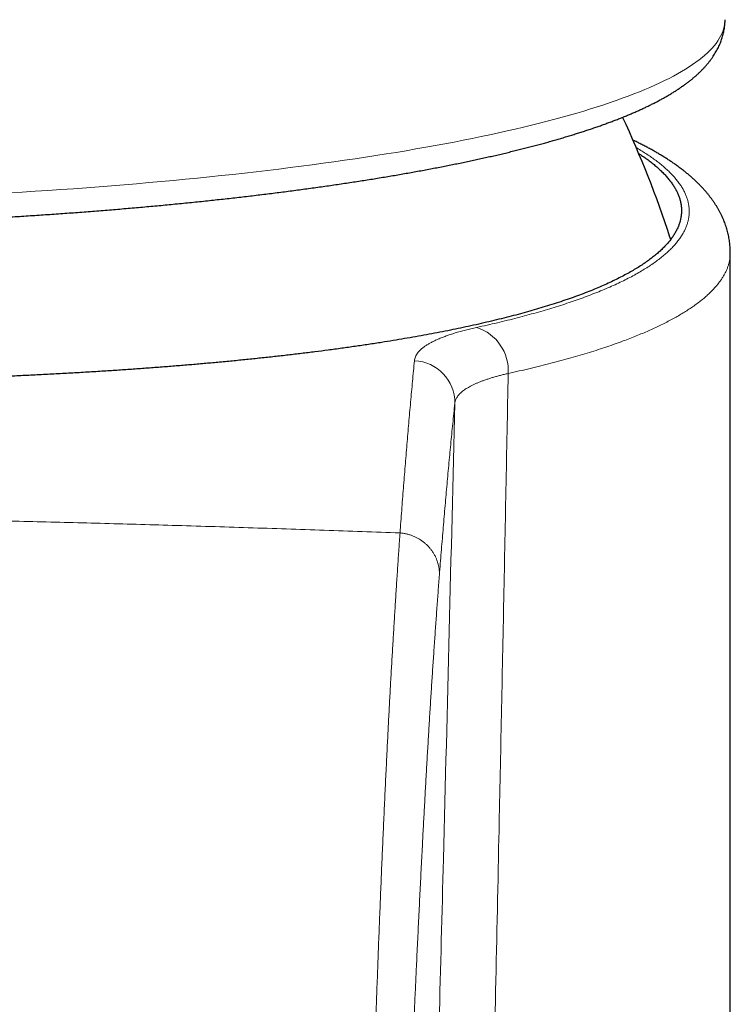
# Model space of a CAD drawing. Header units: millimetres. Extents: x 8 to 541, y 12 to 452.
# Tile 15 of 24: x 293 to 310, y 390 to 413. Entities that reach past the tile are written whole.
import ezdxf

# ---------------------------------------------------------------- set-up
doc = ezdxf.new("R2010")
doc.units = ezdxf.units.MM

msp = doc.modelspace()

# ---------------------------------------------------------------- linework, layer by layer
at = {"color": 7, "linetype": 'Continuous', "lineweight": 30}
for p, q in [((308.078, 408.027), (308.078, 408.027)), ((309.5, 285.964), (309.5, 407.658))]:
    msp.add_line(p, q, dxfattribs=at)
at = {"color": 252, "linetype": 'Continuous', "lineweight": 0, "flags": 128}
for points in [[(292.496, 409.067), (292.804, 409.086), (293.11, 409.105), (293.415, 409.125), (293.718, 409.145), (294.02, 409.167), (294.32, 409.189), (294.618, 409.211), (294.915, 409.235), (295.21, 409.259), (295.503, 409.283), (295.794, 409.309), (296.083, 409.335), (296.37, 409.361), (296.655, 409.389), (296.938, 409.417), (297.219, 409.445), (297.498, 409.474), (297.774, 409.504), (298.049, 409.535), (298.321, 409.566), (298.59, 409.598), (298.857, 409.63), (299.122, 409.663), (299.384, 409.696), (299.644, 409.731), (299.901, 409.765), (300.155, 409.801), (300.407, 409.836), (300.656, 409.873), (300.902, 409.91), (301.146, 409.947), (301.386, 409.986), (301.624, 410.024), (301.859, 410.063), (302.09, 410.103), (302.319, 410.143), (302.545, 410.184), (302.767, 410.225), (302.987, 410.267), (303.203, 410.309), (303.416, 410.352), (303.626, 410.395), (303.833, 410.439), (304.036, 410.483), (304.236, 410.528), (304.432, 410.573), (304.625, 410.619), (304.815, 410.665), (305.001, 410.711), (305.184, 410.758), (305.363, 410.805), (305.539, 410.853), (305.711, 410.901), (305.879, 410.949), (306.044, 410.998), (306.205, 411.047), (306.362, 411.096), (306.515, 411.146), (306.665, 411.197), (306.811, 411.247), (306.953, 411.298), (307.091, 411.349), (307.226, 411.401), (307.356, 411.452), (307.483, 411.505), (307.606, 411.557), (307.724, 411.61), (307.839, 411.663), (307.95, 411.716), (308.056, 411.769), (308.159, 411.823), (308.258, 411.877), (308.352, 411.931), (308.443, 411.985), (308.529, 412.04), (308.611, 412.094), (308.689, 412.149), (308.763, 412.204), (308.833, 412.26), (308.898, 412.315), (308.96, 412.37), (309.017, 412.426), (309.07, 412.482), (309.119, 412.538), (309.164, 412.594), (309.204, 412.65), (309.24, 412.706), (309.272, 412.762), (309.3, 412.819), (309.323, 412.875), (309.342, 412.932), (309.357, 412.988), (309.368, 413.045), (309.374, 413.101), (309.376, 413.152)], [(308.095, 407.968), (308.083, 408.01), (308.078, 408.027)]]:
    msp.add_lwpolyline(points, dxfattribs=at)
at = {"color": 7, "linetype": 'Continuous', "lineweight": 30}
msp.add_arc((284.5, 400.338), 24.8, 18.0615, 25.0811, dxfattribs=at)
at = {"color": 252, "linetype": 'Continuous', "lineweight": 0}
for centre, radius, start, end in [((303.194, 404.872), 1.073, 356.6721, 72.2928), ((302.013, 404.118), 0.993, 359.3215, 87.6046)]:
    msp.add_arc(centre, radius, start, end, dxfattribs=at)
at = {"color": 7, "linetype": 'Continuous', "lineweight": 30}
for points, knots in [([(259.624, 413.152), (259.624, 413.15), (259.623, 413.13), (259.625, 413.093), (259.628, 413.04), (259.634, 412.987), (259.641, 412.935), (259.651, 412.883), (259.662, 412.831), (259.675, 412.779), (259.69, 412.728), (259.707, 412.676), (259.726, 412.625), (259.747, 412.574), (259.77, 412.524), (259.794, 412.473), (259.821, 412.423), (259.85, 412.373), (259.881, 412.323), (259.914, 412.273), (259.949, 412.223), (259.987, 412.173), (260.026, 412.123), (260.068, 412.073), (260.113, 412.024), (260.16, 411.975), (260.209, 411.925), (260.261, 411.876), (260.315, 411.827), (260.371, 411.779), (260.43, 411.73), (260.491, 411.683), (260.554, 411.635), (260.619, 411.588), (260.686, 411.542), (260.755, 411.496), (260.826, 411.45), (260.899, 411.406), (260.973, 411.361), (261.049, 411.318), (261.127, 411.274), (261.207, 411.232), (261.288, 411.19), (261.37, 411.148), (261.455, 411.107), (261.541, 411.066), (261.628, 411.026), (261.717, 410.986), (261.808, 410.946), (261.9, 410.907), (261.994, 410.869), (262.089, 410.83), (262.186, 410.792), (262.284, 410.755), (262.384, 410.717), (262.486, 410.68), (262.589, 410.644), (262.694, 410.607), (262.8, 410.571), (262.908, 410.535), (263.017, 410.5), (263.128, 410.465), (263.241, 410.43), (263.355, 410.395), (263.47, 410.36), (263.587, 410.326), (263.706, 410.292), (263.826, 410.259), (263.947, 410.225), (264.071, 410.192), (264.195, 410.159), (264.321, 410.127), (264.449, 410.094), (264.578, 410.062), (264.709, 410.031), (264.841, 409.999), (264.975, 409.968), (265.11, 409.936), (265.246, 409.906), (265.384, 409.875), (265.524, 409.845), (265.665, 409.815), (265.807, 409.785), (265.951, 409.755), (266.096, 409.726), (266.242, 409.697), (266.39, 409.668), (266.539, 409.639), (266.69, 409.611), (266.842, 409.583), (266.995, 409.555), (267.15, 409.528), (267.306, 409.5), (267.463, 409.473), (267.622, 409.447), (267.782, 409.42), (267.943, 409.394), (268.106, 409.368), (268.27, 409.342), (268.435, 409.317), (268.601, 409.292), (268.768, 409.267), (268.937, 409.242), (269.107, 409.218), (269.278, 409.194), (269.45, 409.17), (269.624, 409.147), (269.798, 409.124), (269.974, 409.101), (270.151, 409.078), (270.329, 409.056), (270.508, 409.033), (270.688, 409.012), (270.869, 408.99), (271.052, 408.969), (271.235, 408.948), (271.419, 408.927), (271.605, 408.907), (271.791, 408.887), (271.979, 408.867), (272.167, 408.848), (272.356, 408.829), (272.547, 408.81), (272.738, 408.791), (272.93, 408.773), (273.123, 408.755), (273.317, 408.738), (273.512, 408.72), (273.707, 408.703), (273.904, 408.686), (274.101, 408.67), (274.299, 408.654), (274.498, 408.638), (274.698, 408.623), (274.898, 408.608), (275.1, 408.593), (275.302, 408.578), (275.504, 408.564), (275.708, 408.55), (275.912, 408.537), (276.116, 408.523), (276.322, 408.51), (276.528, 408.498), (276.735, 408.485), (276.942, 408.474), (277.15, 408.462), (277.358, 408.451), (277.567, 408.44), (277.777, 408.429), (277.987, 408.419), (278.198, 408.409), (278.409, 408.399), (278.62, 408.39), (278.832, 408.381), (279.045, 408.372), (279.258, 408.364), (279.471, 408.356), (279.685, 408.348), (279.899, 408.341), (280.113, 408.334), (280.328, 408.327), (280.543, 408.321), (280.759, 408.315), (280.974, 408.309), (281.19, 408.304), (281.407, 408.299), (281.623, 408.294), (281.84, 408.29), (282.057, 408.286), (282.274, 408.282), (282.491, 408.279), (282.709, 408.276), (282.926, 408.273), (283.144, 408.271), (283.362, 408.269), (283.58, 408.267), (283.798, 408.266), (284.016, 408.265), (284.234, 408.264), (284.452, 408.264), (284.67, 408.264), (284.889, 408.265), (285.107, 408.266), (285.325, 408.267), (285.543, 408.268), (285.761, 408.27), (285.978, 408.272), (286.196, 408.275), (286.414, 408.277), (286.631, 408.28), (286.848, 408.284), (287.065, 408.288), (287.282, 408.292), (287.499, 408.296), (287.715, 408.301), (287.931, 408.307), (288.147, 408.312), (288.363, 408.318), (288.578, 408.324), (288.793, 408.331), (289.007, 408.337), (289.222, 408.345), (289.436, 408.352), (289.649, 408.36), (289.862, 408.368), (290.075, 408.377), (290.287, 408.386), (290.499, 408.395), (290.71, 408.404), (290.921, 408.414), (291.131, 408.424), (291.341, 408.435), (291.55, 408.446), (291.759, 408.457), (291.967, 408.468), (292.175, 408.48), (292.382, 408.492), (292.588, 408.505), (292.794, 408.518), (292.999, 408.531), (293.203, 408.544), (293.407, 408.558), (293.61, 408.572), (293.812, 408.586), (294.013, 408.601), (294.214, 408.616), (294.414, 408.631), (294.614, 408.647), (294.812, 408.663), (295.01, 408.679), (295.206, 408.696), (295.402, 408.713), (295.598, 408.73), (295.792, 408.747), (295.985, 408.765), (296.178, 408.783), (296.369, 408.802), (296.56, 408.82), (296.75, 408.839), (296.939, 408.859), (297.126, 408.878), (297.313, 408.898), (297.499, 408.918), (297.684, 408.939), (297.867, 408.96), (298.05, 408.981), (298.232, 409.002), (298.412, 409.024), (298.592, 409.046), (298.77, 409.068), (298.948, 409.091), (299.124, 409.113), (299.299, 409.136), (299.473, 409.16), (299.646, 409.183), (299.817, 409.207), (299.988, 409.232), (300.157, 409.256), (300.325, 409.281), (300.491, 409.306), (300.657, 409.331), (300.821, 409.357), (300.984, 409.382), (301.146, 409.408), (301.306, 409.435), (301.466, 409.461), (301.623, 409.488), (301.78, 409.515), (301.935, 409.543), (302.089, 409.571), (302.242, 409.598), (302.393, 409.627), (302.543, 409.655), (302.691, 409.684), (302.838, 409.713), (302.984, 409.742), (303.128, 409.771), (303.271, 409.801), (303.412, 409.831), (303.552, 409.861), (303.691, 409.892), (303.828, 409.922), (303.963, 409.953), (304.097, 409.984), (304.23, 410.016), (304.361, 410.048), (304.491, 410.08), (304.619, 410.112), (304.746, 410.144), (304.871, 410.177), (304.995, 410.21), (305.117, 410.243), (305.238, 410.276), (305.357, 410.31), (305.474, 410.344), (305.59, 410.378), (305.705, 410.413), (305.818, 410.448), (305.929, 410.483), (306.039, 410.518), (306.147, 410.554), (306.254, 410.589), (306.359, 410.626), (306.463, 410.662), (306.565, 410.699), (306.665, 410.736), (306.764, 410.773), (306.862, 410.811), (306.957, 410.849), (307.052, 410.887), (307.144, 410.926), (307.235, 410.965), (307.325, 411.005), (307.413, 411.044), (307.499, 411.085), (307.584, 411.126), (307.667, 411.167), (307.749, 411.208), (307.829, 411.251), (307.907, 411.293), (307.984, 411.337), (308.059, 411.38), (308.133, 411.425), (308.205, 411.47), (308.275, 411.515), (308.343, 411.562), (308.41, 411.609), (308.475, 411.656), (308.538, 411.704), (308.598, 411.753), (308.657, 411.803), (308.714, 411.852), (308.768, 411.903), (308.82, 411.953), (308.869, 412.005), (308.916, 412.056), (308.961, 412.108), (309.003, 412.159), (309.043, 412.211), (309.08, 412.263), (309.115, 412.315), (309.147, 412.368), (309.177, 412.42), (309.205, 412.472), (309.231, 412.524), (309.254, 412.577), (309.276, 412.629), (309.295, 412.682), (309.312, 412.735), (309.327, 412.787), (309.34, 412.84), (309.351, 412.893), (309.36, 412.946), (309.367, 412.999), (309.373, 413.052), (309.376, 413.103), (309.376, 413.136), (309.376, 413.152)], [0, 0, 0, 0, 0.000275, 0.00238, 0.004486, 0.006594, 0.008709, 0.010833, 0.01297, 0.015121, 0.017292, 0.019484, 0.0217, 0.023945, 0.026221, 0.028532, 0.030881, 0.03327, 0.035704, 0.038183, 0.040712, 0.043292, 0.045924, 0.048609, 0.051346, 0.054134, 0.056972, 0.059856, 0.062782, 0.065745, 0.068739, 0.07176, 0.074802, 0.077858, 0.080926, 0.084, 0.087077, 0.090153, 0.093225, 0.096293, 0.099355, 0.102411, 0.105458, 0.108498, 0.11153, 0.114554, 0.11757, 0.120579, 0.12358, 0.126574, 0.12956, 0.13254, 0.135514, 0.138482, 0.141443, 0.1444, 0.14735, 0.150296, 0.153237, 0.156174, 0.159106, 0.162035, 0.164959, 0.16788, 0.170797, 0.173711, 0.176622, 0.17953, 0.182435, 0.185337, 0.188237, 0.191135, 0.19403, 0.196923, 0.199813, 0.202702, 0.205589, 0.208474, 0.211357, 0.214239, 0.217119, 0.219998, 0.222875, 0.225751, 0.228625, 0.231498, 0.23437, 0.237241, 0.24011, 0.242979, 0.245847, 0.248713, 0.251579, 0.254444, 0.257308, 0.260171, 0.263033, 0.265894, 0.268755, 0.271615, 0.274474, 0.277333, 0.280191, 0.283049, 0.285906, 0.288762, 0.291618, 0.294473, 0.297328, 0.300182, 0.303036, 0.305889, 0.308742, 0.311594, 0.314446, 0.317298, 0.320149, 0.323, 0.325851, 0.328701, 0.331551, 0.3344, 0.33725, 0.340098, 0.342947, 0.345796, 0.348644, 0.351492, 0.354339, 0.357187, 0.360034, 0.362881, 0.365727, 0.368574, 0.37142, 0.374266, 0.377112, 0.379958, 0.382803, 0.385649, 0.388494, 0.391339, 0.394184, 0.397028, 0.399873, 0.402718, 0.405562, 0.408406, 0.41125, 0.414094, 0.416938, 0.419782, 0.422625, 0.425469, 0.428312, 0.431156, 0.433999, 0.436842, 0.439685, 0.442528, 0.445371, 0.448214, 0.451057, 0.4539, 0.456743, 0.459585, 0.462428, 0.465271, 0.468113, 0.470956, 0.473798, 0.476641, 0.479483, 0.482325, 0.485168, 0.48801, 0.490852, 0.493695, 0.496537, 0.499379, 0.502222, 0.505064, 0.507906, 0.510749, 0.513591, 0.516433, 0.519276, 0.522118, 0.52496, 0.527803, 0.530645, 0.533488, 0.53633, 0.539173, 0.542015, 0.544858, 0.547701, 0.550543, 0.553386, 0.556229, 0.559072, 0.561915, 0.564758, 0.567601, 0.570444, 0.573288, 0.576131, 0.578975, 0.581818, 0.584662, 0.587506, 0.590349, 0.593193, 0.596038, 0.598882, 0.601726, 0.604571, 0.607415, 0.61026, 0.613105, 0.61595, 0.618795, 0.621641, 0.624486, 0.627332, 0.630178, 0.633024, 0.63587, 0.638717, 0.641564, 0.644411, 0.647258, 0.650105, 0.652953, 0.655801, 0.658649, 0.661497, 0.664346, 0.667195, 0.670044, 0.672894, 0.675744, 0.678594, 0.681445, 0.684295, 0.687147, 0.689998, 0.692851, 0.695703, 0.698556, 0.701409, 0.704263, 0.707117, 0.709972, 0.712827, 0.715683, 0.718539, 0.721396, 0.724254, 0.727112, 0.72997, 0.73283, 0.73569, 0.738551, 0.741412, 0.744274, 0.747137, 0.750001, 0.752866, 0.755731, 0.758598, 0.761465, 0.764334, 0.767204, 0.770074, 0.772946, 0.775819, 0.778693, 0.781569, 0.784446, 0.787324, 0.790204, 0.793086, 0.795969, 0.798853, 0.80174, 0.804628, 0.807519, 0.810411, 0.813306, 0.816203, 0.819102, 0.822004, 0.824909, 0.827816, 0.830726, 0.833639, 0.836556, 0.839476, 0.842399, 0.845327, 0.848258, 0.851194, 0.854134, 0.857078, 0.860028, 0.862982, 0.865942, 0.868908, 0.87188, 0.874858, 0.877843, 0.880835, 0.883833, 0.88684, 0.889853, 0.892875, 0.895905, 0.898943, 0.901988, 0.905042, 0.908102, 0.91117, 0.914243, 0.91732, 0.9204, 0.92348, 0.926555, 0.929622, 0.932677, 0.935713, 0.938727, 0.94171, 0.944659, 0.947566, 0.950428, 0.95324, 0.955999, 0.958704, 0.961354, 0.963949, 0.966491, 0.968981, 0.971422, 0.973818, 0.97617, 0.978484, 0.980762, 0.983007, 0.985224, 0.987415, 0.989585, 0.991736, 0.993872, 0.995995, 0.998109, 1, 1, 1, 1]), ([(309.5, 407.658), (309.5, 407.673), (309.5, 407.708), (309.498, 407.764), (309.493, 407.825), (309.487, 407.886), (309.479, 407.946), (309.469, 408.007), (309.457, 408.067), (309.443, 408.128), (309.427, 408.188), (309.409, 408.247), (309.39, 408.307), (309.368, 408.366), (309.345, 408.425), (309.319, 408.484), (309.292, 408.543), (309.263, 408.601), (309.231, 408.66), (309.198, 408.718), (309.162, 408.776), (309.125, 408.833), (309.085, 408.891), (309.043, 408.949), (308.999, 409.006), (308.952, 409.063), (308.904, 409.12), (308.853, 409.177), (308.799, 409.234), (308.743, 409.29), (308.685, 409.346), (308.624, 409.403), (308.561, 409.459), (308.495, 409.514), (308.428, 409.569), (308.358, 409.624), (308.286, 409.678), (308.213, 409.731), (308.137, 409.784), (308.059, 409.836), (307.979, 409.888), (307.897, 409.939), (307.814, 409.989), (307.728, 410.039), (307.642, 410.088), (307.553, 410.137), (307.463, 410.185), (307.371, 410.232), (307.285, 410.275), (307.228, 410.303), (307.204, 410.315)], [0, 0, 0, 0, 0.012055, 0.028725, 0.045408, 0.062122, 0.078885, 0.095715, 0.112629, 0.129646, 0.146784, 0.164064, 0.181505, 0.199126, 0.216949, 0.234994, 0.253284, 0.271883, 0.290674, 0.309737, 0.329092, 0.348757, 0.368751, 0.38909, 0.409789, 0.43086, 0.452313, 0.474152, 0.496385, 0.51864, 0.541555, 0.564874, 0.588537, 0.61247, 0.636603, 0.660862, 0.685179, 0.709483, 0.733708, 0.758795, 0.783514, 0.808254, 0.832998, 0.85773, 0.882442, 0.907126, 0.931776, 0.956389, 0.980964, 1, 1, 1, 1]), ([(307.342, 409.995), (307.355, 409.987), (307.405, 409.955), (307.486, 409.899), (307.587, 409.826), (307.68, 409.753), (307.769, 409.678), (307.851, 409.603), (307.928, 409.528), (307.999, 409.452), (308.063, 409.375), (308.121, 409.298), (308.172, 409.221), (308.218, 409.144), (308.256, 409.066), (308.288, 408.989), (308.314, 408.909), (308.334, 408.828), (308.346, 408.745), (308.351, 408.662), (308.349, 408.579), (308.338, 408.496), (308.321, 408.415), (308.298, 408.337), (308.269, 408.261), (308.233, 408.186), (308.191, 408.11), (308.143, 408.035), (308.088, 407.959), (308.026, 407.884), (307.958, 407.809), (307.884, 407.734), (307.803, 407.66), (307.715, 407.586), (307.621, 407.512), (307.52, 407.439), (307.413, 407.366), (307.298, 407.294), (307.177, 407.221), (307.049, 407.15), (306.914, 407.079), (306.772, 407.008), (306.621, 406.936), (306.462, 406.865), (306.296, 406.795), (306.123, 406.725), (305.942, 406.656), (305.752, 406.587), (305.553, 406.518), (305.348, 406.451), (305.14, 406.386), (304.929, 406.323), (304.718, 406.262), (304.5, 406.202), (304.276, 406.144), (304.047, 406.086), (303.811, 406.029), (303.57, 405.973), (303.327, 405.92), (303.084, 405.868), (302.841, 405.818), (302.594, 405.77), (302.341, 405.722), (302.083, 405.675), (301.82, 405.63), (301.553, 405.585), (301.271, 405.539), (300.973, 405.493), (300.66, 405.447), (300.341, 405.402), (300.024, 405.359), (299.708, 405.319), (299.395, 405.28), (299.077, 405.242), (298.754, 405.206), (298.427, 405.17), (298.095, 405.136), (297.76, 405.102), (297.426, 405.071), (297.096, 405.041), (296.769, 405.013), (296.438, 404.985), (296.104, 404.959), (295.767, 404.934), (295.426, 404.909), (295.082, 404.885), (294.722, 404.862), (294.346, 404.839), (293.952, 404.816), (293.556, 404.794), (293.164, 404.774), (292.778, 404.755), (292.397, 404.737), (292.014, 404.721), (291.628, 404.705), (291.24, 404.691), (290.849, 404.677), (290.456, 404.664), (290.068, 404.653), (289.687, 404.642), (289.311, 404.633), (288.935, 404.624), (288.556, 404.616), (288.176, 404.609), (287.795, 404.602), (287.412, 404.596), (287.017, 404.591), (286.609, 404.587), (286.188, 404.583), (285.766, 404.58), (285.344, 404.578), (284.922, 404.577), (284.641, 404.577), (284.5, 404.577)], [0, 0, 0, 0, 0.002917, 0.011595, 0.020273, 0.028952, 0.03763, 0.04649, 0.055351, 0.064213, 0.073074, 0.081934, 0.090855, 0.099777, 0.1087, 0.117623, 0.126543, 0.136066, 0.145592, 0.15512, 0.164648, 0.174174, 0.183697, 0.192457, 0.201219, 0.209981, 0.218742, 0.227606, 0.236472, 0.245338, 0.254204, 0.263068, 0.271993, 0.28092, 0.289848, 0.298775, 0.307701, 0.316759, 0.32582, 0.334881, 0.343941, 0.353, 0.36239, 0.371782, 0.381174, 0.390566, 0.399956, 0.409635, 0.419315, 0.428995, 0.438673, 0.44778, 0.456887, 0.465995, 0.475102, 0.484251, 0.493401, 0.502551, 0.5117, 0.520341, 0.528983, 0.537625, 0.546265, 0.554942, 0.56362, 0.572298, 0.580975, 0.590647, 0.60032, 0.609994, 0.619665, 0.628765, 0.637866, 0.646967, 0.656067, 0.665209, 0.674352, 0.683495, 0.692637, 0.701271, 0.709905, 0.71854, 0.727173, 0.735842, 0.744513, 0.753183, 0.761853, 0.771537, 0.781222, 0.790908, 0.800592, 0.809703, 0.818816, 0.827928, 0.83704, 0.846194, 0.855349, 0.864504, 0.873658, 0.882303, 0.890949, 0.899595, 0.90824, 0.916922, 0.925604, 0.934287, 0.942968, 0.952471, 0.961977, 0.971484, 0.980991, 0.990497, 1, 1, 1, 1]), ([(308.095, 407.97), (308.092, 407.981), (308.087, 408.001), (308.08, 408.02), (308.078, 408.027)], [0, 0, 0, 0, 0.597141, 1, 1, 1, 1])]:
    msp.add_open_spline(points, degree=3, knots=knots, dxfattribs=at)
at = {"color": 252, "linetype": 'Continuous', "lineweight": 0}
for points, knots in [([(303.52, 405.894), (303.603, 405.912), (303.769, 405.949), (304.011, 406.005), (304.248, 406.063), (304.48, 406.121), (304.705, 406.181), (304.926, 406.242), (305.14, 406.304), (305.348, 406.367), (305.551, 406.431), (305.748, 406.496), (305.939, 406.562), (306.126, 406.631), (306.309, 406.701), (306.488, 406.773), (306.659, 406.846), (306.824, 406.921), (306.982, 406.996), (307.132, 407.072), (307.275, 407.149), (307.409, 407.227), (307.534, 407.304), (307.651, 407.38), (307.761, 407.458), (307.863, 407.536), (307.959, 407.615), (308.047, 407.694), (308.127, 407.773), (308.201, 407.853), (308.267, 407.934), (308.325, 408.014), (308.376, 408.094), (308.419, 408.172), (308.454, 408.249), (308.483, 408.327), (308.505, 408.404), (308.521, 408.482), (308.531, 408.56), (308.533, 408.639), (308.529, 408.717), (308.519, 408.796), (308.502, 408.875), (308.477, 408.954), (308.446, 409.033), (308.409, 409.113), (308.364, 409.192), (308.312, 409.272), (308.252, 409.353), (308.185, 409.435), (308.11, 409.516), (308.028, 409.597), (307.94, 409.676), (307.848, 409.754), (307.751, 409.829), (307.647, 409.904), (307.537, 409.979), (307.421, 410.053), (307.335, 410.105), (307.287, 410.133), (307.282, 410.136)], [0, 0, 0, 0, 0.0173674, 0.0347373, 0.0521073, 0.0694747, 0.0869245, 0.1043769, 0.1218293, 0.1392791, 0.1568336, 0.1743908, 0.191948, 0.2095025, 0.2278743, 0.2462491, 0.2646238, 0.2829956, 0.3014648, 0.3199371, 0.3384093, 0.3568786, 0.3747437, 0.3926143, 0.4104877, 0.4283611, 0.4462318, 0.4640969, 0.4819081, 0.4997233, 0.51754, 0.5353553, 0.5531665, 0.5699817, 0.5868003, 0.6036201, 0.6204387, 0.6372539, 0.654185, 0.6711196, 0.6880554, 0.7049899, 0.721921, 0.7391041, 0.7562908, 0.7734787, 0.7906654, 0.8078484, 0.8256578, 0.8434713, 0.8612861, 0.8790995, 0.8969089, 0.9137295, 0.9305535, 0.9473787, 0.9642027, 0.9810233, 0.9979592, 1, 1, 1, 1]), ([(309.499, 407.658), (309.499, 407.645), (309.5, 407.605), (309.493, 407.539), (309.481, 407.461), (309.462, 407.385), (309.438, 407.311), (309.409, 407.239), (309.374, 407.168), (309.334, 407.097), (309.29, 407.028), (309.242, 406.96), (309.188, 406.892), (309.126, 406.82), (309.052, 406.743), (308.967, 406.661), (308.874, 406.58), (308.774, 406.5), (308.667, 406.42), (308.557, 406.344), (308.447, 406.273), (308.337, 406.205), (308.221, 406.138), (308.1, 406.072), (307.973, 406.006), (307.843, 405.941), (307.709, 405.878), (307.573, 405.816), (307.431, 405.755), (307.285, 405.695), (307.133, 405.635), (306.968, 405.572), (306.788, 405.506), (306.591, 405.438), (306.388, 405.371), (306.179, 405.305), (305.963, 405.239), (305.74, 405.175), (305.51, 405.111), (305.274, 405.049), (305.031, 404.987), (304.782, 404.927), (304.527, 404.867), (304.352, 404.829), (304.265, 404.81)], [0, 0, 0, 0, 0.012779, 0.037004, 0.061229, 0.085451, 0.107971, 0.13049, 0.153028, 0.175567, 0.197106, 0.218644, 0.2402, 0.261756, 0.28801, 0.314267, 0.340521, 0.366847, 0.393175, 0.4195, 0.442236, 0.464973, 0.487708, 0.51049, 0.533273, 0.556055, 0.577976, 0.599899, 0.621821, 0.643784, 0.665749, 0.687712, 0.713582, 0.739454, 0.765325, 0.791263, 0.817204, 0.843142, 0.869249, 0.895359, 0.921466, 0.947643, 0.973823, 1, 1, 1, 1]), ([(302.055, 405.11), (302.057, 405.125), (302.061, 405.156), (302.077, 405.2), (302.098, 405.245), (302.127, 405.289), (302.163, 405.332), (302.206, 405.376), (302.257, 405.419), (302.316, 405.461), (302.381, 405.503), (302.452, 405.543), (302.53, 405.582), (302.613, 405.62), (302.703, 405.657), (302.799, 405.693), (302.902, 405.729), (303.012, 405.764), (303.13, 405.798), (303.254, 405.831), (303.383, 405.863), (303.475, 405.884), (303.52, 405.894)], [0, 0, 0, 0, 0.049419, 0.098875, 0.148343, 0.197799, 0.247218, 0.297926, 0.348673, 0.399434, 0.450182, 0.500889, 0.550133, 0.599414, 0.648707, 0.697988, 0.747232, 0.797759, 0.848326, 0.898906, 0.949473, 1, 1, 1, 1]), ([(301.714, 401.047), (301.727, 401.225), (301.753, 401.581), (301.793, 402.105), (301.834, 402.622), (301.876, 403.133), (301.919, 403.637), (301.963, 404.134), (302.008, 404.626), (302.039, 404.949), (302.055, 405.11)], [0, 0, 0, 0, 0.1249887, 0.2499774, 0.374971, 0.4999646, 0.6249715, 0.7499784, 0.8749892, 1, 1, 1, 1]), ([(304.265, 404.81), (304.233, 404.802), (304.17, 404.787), (304.079, 404.764), (303.99, 404.741), (303.905, 404.717), (303.824, 404.691), (303.746, 404.666), (303.67, 404.639), (303.599, 404.612), (303.531, 404.584), (303.466, 404.555), (303.406, 404.525), (303.35, 404.496), (303.299, 404.466), (303.252, 404.436), (303.209, 404.405), (303.17, 404.374), (303.135, 404.343), (303.104, 404.31), (303.077, 404.278), (303.054, 404.244), (303.035, 404.21), (303.021, 404.176), (303.011, 404.141), (303.008, 404.118), (303.006, 404.106)], [0, 0, 0, 0, 0.0409342, 0.0818754, 0.1228095, 0.1639993, 0.2051962, 0.246386, 0.2883768, 0.3303752, 0.372366, 0.4146321, 0.456906, 0.4991721, 0.5402412, 0.5813173, 0.6223864, 0.6637122, 0.7050452, 0.746371, 0.7885016, 0.8306399, 0.8727705, 0.9151777, 0.9575927, 1, 1, 1, 1]), ([(304.265, 404.81), (304.229, 402.982), (304.157, 399.326), (304.056, 394.394), (303.963, 390.012), (303.88, 386.181), (303.794, 382.351), (303.736, 379.797), (303.706, 378.52)], [0, 0, 0, 0, 0.2086029, 0.4172061, 0.5629044, 0.7086028, 0.8543014, 1, 1, 1, 1]), ([(302.354, 379.272), (302.378, 380.134), (302.439, 382.274), (302.533, 385.691), (302.636, 389.524), (302.751, 393.871), (302.875, 398.732), (302.962, 402.315), (303.006, 404.106)], [0, 0, 0, 0, 0.104072, 0.258406, 0.412741, 0.567075, 0.783538, 1, 1, 1, 1]), ([(303.006, 404.106), (302.99, 403.946), (302.957, 403.625), (302.909, 403.135), (302.862, 402.64), (302.816, 402.138), (302.771, 401.629), (302.727, 401.114), (302.685, 400.591), (302.657, 400.237), (302.643, 400.06)], [0, 0, 0, 0, 0.124989, 0.249981, 0.374972, 0.499972, 0.624972, 0.74998, 0.874989, 1, 1, 1, 1]), ([(301.714, 401.047), (301.417, 401.058), (300.822, 401.08), (299.928, 401.111), (299.033, 401.142), (298.138, 401.172), (297.241, 401.2), (296.36, 401.227), (295.496, 401.252), (294.648, 401.275), (293.8, 401.297), (292.951, 401.318), (292.101, 401.337), (291.251, 401.354), (290.4, 401.369), (289.55, 401.383), (288.698, 401.395), (287.852, 401.405), (287.01, 401.413), (286.174, 401.418), (285.337, 401.422), (284.779, 401.422), (284.5, 401.423)], [0, 0, 0, 0, 0.052265, 0.10453, 0.156795, 0.20906, 0.261326, 0.313591, 0.36287, 0.412149, 0.461429, 0.510708, 0.559988, 0.609268, 0.658548, 0.707829, 0.75711, 0.806391, 0.854793, 0.903195, 0.951597, 1, 1, 1, 1]), ([(300.961, 383.84), (300.968, 384.068), (300.981, 384.525), (301.002, 385.201), (301.022, 385.87), (301.042, 386.531), (301.063, 387.185), (301.084, 387.83), (301.105, 388.469), (301.127, 389.099), (301.149, 389.722), (301.171, 390.336), (301.193, 390.942), (301.216, 391.54), (301.24, 392.13), (301.263, 392.713), (301.287, 393.287), (301.312, 393.854), (301.337, 394.413), (301.362, 394.964), (301.388, 395.507), (301.413, 396.016), (301.437, 396.491), (301.461, 396.935), (301.484, 397.372), (301.508, 397.804), (301.533, 398.23), (301.558, 398.65), (301.583, 399.064), (301.608, 399.472), (301.634, 399.875), (301.661, 400.272), (301.687, 400.663), (301.705, 400.92), (301.715, 401.047), (301.715, 401.047)], [0, 0, 0, 0, 0.033126, 0.066252, 0.099378, 0.132504, 0.16563, 0.19877, 0.231911, 0.265051, 0.298192, 0.331332, 0.364402, 0.397472, 0.430542, 0.463613, 0.496682, 0.529767, 0.562852, 0.595937, 0.629021, 0.662106, 0.690256, 0.718406, 0.746556, 0.774706, 0.802859, 0.831013, 0.859159, 0.887305, 0.915479, 0.943652, 0.971826, 0.999999, 1, 1, 1, 1]), ([(301.715, 401.047), (301.74, 401.045), (301.79, 401.04), (301.864, 401.026), (301.937, 401.007), (302.009, 400.982), (302.078, 400.952), (302.145, 400.918), (302.209, 400.878), (302.269, 400.834), (302.327, 400.785), (302.38, 400.733), (302.429, 400.677), (302.473, 400.617), (302.513, 400.554), (302.548, 400.489), (302.578, 400.421), (302.602, 400.351), (302.621, 400.279), (302.634, 400.207), (302.642, 400.134), (302.643, 400.085), (302.643, 400.06)], [0, 0, 0, 0, 0.05, 0.1, 0.15, 0.2, 0.25, 0.3, 0.35, 0.4, 0.45, 0.5, 0.55, 0.6, 0.65, 0.7, 0.75, 0.8, 0.85, 0.9, 0.95, 1, 1, 1, 1]), ([(302.643, 400.06), (302.633, 399.933), (302.613, 399.678), (302.584, 399.289), (302.556, 398.894), (302.528, 398.494), (302.5, 398.087), (302.473, 397.675), (302.446, 397.256), (302.419, 396.832), (302.393, 396.402), (302.367, 395.966), (302.341, 395.524), (302.316, 395.08), (302.292, 394.633), (302.267, 394.184), (302.242, 393.699), (302.215, 393.177), (302.187, 392.616), (302.159, 392.048), (302.131, 391.471), (302.105, 390.92), (302.081, 390.394), (302.058, 389.896), (302.036, 389.392), (302.013, 388.882), (301.991, 388.367), (301.968, 387.847), (301.946, 387.321), (301.923, 386.79), (301.901, 386.254), (301.878, 385.712), (301.855, 385.165), (301.832, 384.612), (301.809, 384.054), (301.786, 383.492), (301.77, 383.112), (301.762, 382.922)], [0, 0, 0, 0, 0.028146, 0.056291, 0.084437, 0.112586, 0.140735, 0.168884, 0.197044, 0.225203, 0.253362, 0.281524, 0.309687, 0.337849, 0.365406, 0.392963, 0.42052, 0.453597, 0.486674, 0.519752, 0.552829, 0.585906, 0.613478, 0.64105, 0.668622, 0.69623, 0.723837, 0.751445, 0.779055, 0.806666, 0.834276, 0.861895, 0.889514, 0.917134, 0.944756, 0.972378, 1, 1, 1, 1])]:
    msp.add_open_spline(points, degree=3, knots=knots, dxfattribs=at)

doc.saveas('drawing.dxf')
